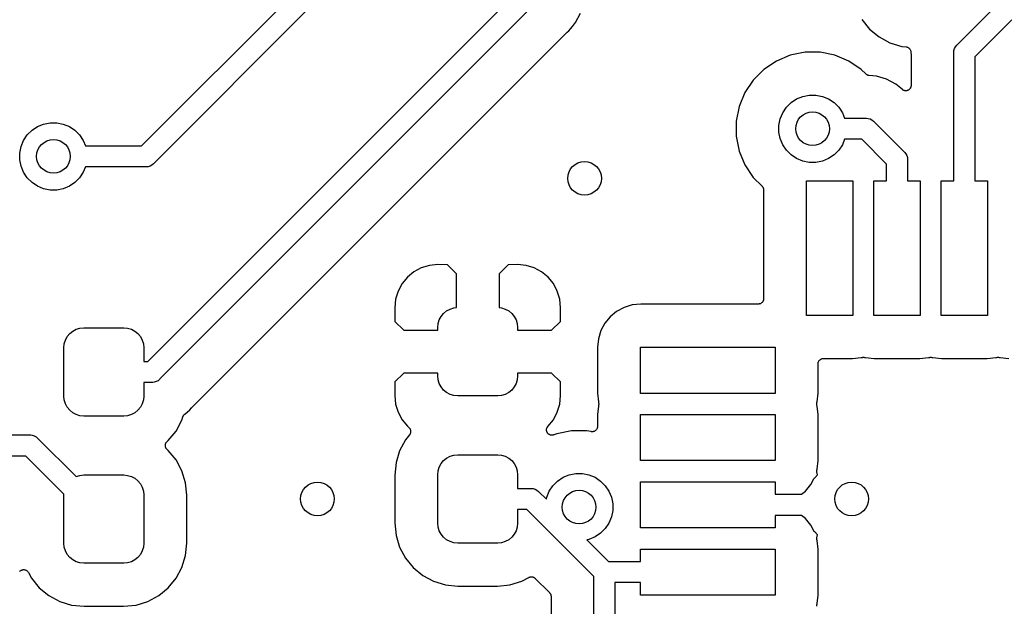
# Model space of a CAD drawing. Extents: x 1 to 139, y -76 to -1.
# Tile 25 of 51: x 38 to 50, y -67 to -60. Entities that reach past the tile are written whole.
import ezdxf

# ---------------------------------------------------------------- set-up
doc = ezdxf.new("R2010")
doc.units = 0
doc.header["$MEASUREMENT"] = 0
doc.layers.add('BLACK', color=7, linetype='CONTINUOUS')

msp = doc.modelspace()

# ---------------------------------------------------------------- linework, layer by layer
at = {"layer": 'BLACK', "linetype": 'CONTINUOUS'}
for p, q in [((39.8198, -61.8434), (41.6437, -60.0195)), ((39.8932, -64.405), (44.325, -59.9732)), ((44.5341, -60.1177), (40.0377, -64.614)), ((41.8527, -60.164), (39.9643, -62.0524)), ((44.9789, -60.3784), (45.0376, -60.2684)), ((49.516, -60.6423), (49.9574, -60.2008)), ((44.9416, -60.4237), (44.9789, -60.3784)), ((48.3806, -60.343), (48.4736, -60.4564)), ((50.1665, -60.3453), (49.725, -60.7868)), ((41.6501, -63.7201), (44.8734, -60.4968)), ((44.8734, -60.4968), (44.874, -60.4962)), ((44.874, -60.4962), (44.8761, -60.4945)), ((44.8761, -60.4945), (44.878, -60.4926)), ((44.878, -60.4926), (44.8998, -60.4748)), ((44.8998, -60.4748), (44.9176, -60.453)), ((44.9176, -60.453), (44.9416, -60.4237)), ((44.9176, -60.453), (44.9176, -60.453)), ((48.4736, -60.4564), (48.587, -60.5494)), ((48.587, -60.5494), (48.7163, -60.6185)), ((48.7163, -60.6185), (48.8566, -60.6611)), ((47.7063, -60.732), (47.5308, -60.7669)), ((47.8851, -60.732), (47.7063, -60.732)), ((48.0606, -60.7669), (47.8851, -60.732)), ((48.8566, -60.6611), (48.9069, -60.666)), ((48.9069, -60.666), (48.9073, -60.6661)), ((48.9073, -60.6661), (48.9074, -60.6661)), ((48.9074, -60.6661), (48.9074, -60.6661)), ((48.9074, -60.6661), (48.9078, -60.6661)), ((48.9078, -60.6661), (48.9136, -60.6674)), ((48.9136, -60.6674), (48.9195, -60.6686)), ((48.9195, -60.6686), (48.9197, -60.6687)), ((48.9197, -60.6687), (48.9199, -60.6687)), ((48.9199, -60.6687), (48.9254, -60.6711)), ((48.9254, -60.6711), (48.9309, -60.6734)), ((48.9309, -60.6734), (48.9311, -60.6735)), ((48.9311, -60.6735), (48.9313, -60.6736)), ((48.9313, -60.6736), (48.9362, -60.677)), ((48.9362, -60.677), (48.9412, -60.6803)), ((48.9412, -60.6803), (48.9414, -60.6805)), ((48.9414, -60.6805), (48.9415, -60.6806)), ((48.9415, -60.6806), (48.9457, -60.6849)), ((48.9457, -60.6849), (48.9499, -60.6891)), ((48.9499, -60.6891), (48.95, -60.6893)), ((48.95, -60.6893), (48.9502, -60.6895)), ((48.9502, -60.6895), (48.9535, -60.6945)), ((48.9535, -60.6945), (48.9568, -60.6994)), ((48.9568, -60.6994), (48.9569, -60.6997)), ((48.9569, -60.6997), (48.957, -60.6998)), ((48.957, -60.6998), (48.9592, -60.7053)), ((48.9592, -60.7053), (48.9615, -60.7109)), ((48.9615, -60.7109), (48.9615, -60.7111)), ((48.9615, -60.7111), (48.9616, -60.7113)), ((48.9616, -60.7113), (48.9627, -60.7171)), ((48.9627, -60.7171), (48.9639, -60.7231)), ((48.9639, -60.7231), (48.9639, -60.7233)), ((48.9639, -60.7233), (48.9639, -60.7235)), ((48.9639, -60.7235), (48.9639, -60.7294)), ((48.9639, -60.7294), (48.9639, -60.7345)), ((48.9639, -60.7345), (48.9667, -60.763)), ((49.4744, -60.735), (49.475, -60.7289)), ((49.475, -60.7411), (49.4744, -60.735)), ((49.475, -60.7289), (49.4768, -60.7105)), ((49.475, -60.7289), (49.475, -60.7289)), ((49.475, -62.26), (49.475, -60.7411)), ((49.4768, -60.7105), (49.484, -60.6869)), ((49.484, -60.6869), (49.4956, -60.6652)), ((49.4956, -60.6652), (49.5112, -60.6462)), ((49.5112, -60.6462), (49.516, -60.6423)), ((47.3656, -60.8353), (47.2169, -60.9347)), ((47.5308, -60.7669), (47.3656, -60.8353)), ((48.2258, -60.8353), (48.0606, -60.7669)), ((48.3745, -60.9347), (48.2258, -60.8353)), ((48.9667, -60.763), (48.9668, -60.7639)), ((48.9668, -60.7639), (48.9667, -60.7665)), ((48.9667, -60.7665), (48.967, -60.7692)), ((48.967, -60.7692), (48.967, -61.1257)), ((49.725, -60.7868), (49.725, -62.26)), ((47.2169, -60.9347), (47.0904, -61.0612)), ((48.4289, -60.9891), (48.3745, -60.9347)), ((47.0904, -61.0612), (46.991, -61.2099)), ((48.4311, -60.9909), (48.4289, -60.9891)), ((48.433, -60.9928), (48.4311, -60.9909)), ((48.4358, -60.9948), (48.433, -60.9928)), ((48.4385, -60.997), (48.4358, -60.9948)), ((48.4409, -60.9983), (48.4385, -60.997)), ((48.4432, -60.9999), (48.4409, -60.9983)), ((48.4464, -61.0012), (48.4432, -60.9999)), ((48.4494, -61.0028), (48.4464, -61.0012)), ((48.4521, -61.0037), (48.4494, -61.0028)), ((48.4546, -61.0047), (48.4521, -61.0037)), ((48.458, -61.0055), (48.4546, -61.0047)), ((48.4613, -61.0065), (48.458, -61.0055)), ((48.464, -61.0067), (48.4613, -61.0065)), ((48.4667, -61.0073), (48.464, -61.0067)), ((48.4676, -61.0074), (48.4667, -61.0073)), ((48.5564, -61.0162), (48.4676, -61.0074)), ((48.6757, -61.0524), (48.5564, -61.0162)), ((48.7857, -61.1111), (48.6757, -61.0524)), ((46.991, -61.2099), (46.9226, -61.3751)), ((48.8632, -61.1748), (48.7857, -61.1111)), ((48.8657, -61.1764), (48.8632, -61.1748)), ((48.868, -61.1783), (48.8657, -61.1764)), ((48.8708, -61.1799), (48.868, -61.1783)), ((48.8735, -61.1817), (48.8708, -61.1799)), ((48.8763, -61.1828), (48.8735, -61.1817)), ((48.8789, -61.1842), (48.8763, -61.1828)), ((48.882, -61.1852), (48.8789, -61.1842)), ((48.885, -61.1864), (48.882, -61.1852)), ((48.8879, -61.187), (48.885, -61.1864)), ((48.8907, -61.1879), (48.8879, -61.187)), ((48.8939, -61.1882), (48.8907, -61.1879)), ((48.8971, -61.1889), (48.8939, -61.1882)), ((48.9001, -61.1889), (48.8971, -61.1889)), ((48.9031, -61.1892), (48.9001, -61.1889)), ((48.9063, -61.1889), (48.9031, -61.1892)), ((48.9095, -61.1889), (48.9063, -61.1889)), ((48.9124, -61.1883), (48.9095, -61.1889)), ((48.9154, -61.1881), (48.9124, -61.1883)), ((48.9185, -61.1871), (48.9154, -61.1881)), ((48.9217, -61.1865), (48.9185, -61.1871)), ((48.9244, -61.1854), (48.9217, -61.1865)), ((48.9273, -61.1846), (48.9244, -61.1854)), ((48.9302, -61.1831), (48.9273, -61.1846)), ((48.9331, -61.1818), (48.9302, -61.1831)), ((48.9356, -61.1802), (48.9331, -61.1818)), ((48.9383, -61.1788), (48.9356, -61.1802)), ((48.9408, -61.1768), (48.9383, -61.1788)), ((48.9435, -61.175), (48.9408, -61.1768)), ((48.9456, -61.1729), (48.9435, -61.175)), ((48.9479, -61.171), (48.9456, -61.1729)), ((48.95, -61.1686), (48.9479, -61.171)), ((48.9523, -61.1663), (48.95, -61.1686)), ((48.954, -61.1638), (48.9523, -61.1663)), ((48.9559, -61.1616), (48.954, -61.1638)), ((48.9575, -61.1587), (48.9559, -61.1616)), ((48.9593, -61.1561), (48.9575, -61.1587)), ((48.9604, -61.1533), (48.9593, -61.1561)), ((48.9619, -61.1507), (48.9604, -61.1533)), ((48.9628, -61.1476), (48.9619, -61.1507)), ((48.9641, -61.1446), (48.9628, -61.1476)), ((48.9647, -61.1417), (48.9641, -61.1446)), ((48.9656, -61.1389), (48.9647, -61.1417)), ((48.966, -61.1357), (48.9656, -61.1389)), ((48.9666, -61.1325), (48.966, -61.1357)), ((48.9667, -61.1295), (48.9666, -61.1325)), ((48.967, -61.1266), (48.9667, -61.1295)), ((48.967, -61.1257), (48.967, -61.1266)), ((47.485, -61.385), (47.5407, -61.3293)), ((47.5407, -61.3293), (47.6062, -61.2855)), ((47.6062, -61.2855), (47.679, -61.2554)), ((47.679, -61.2554), (47.7563, -61.24)), ((47.7563, -61.24), (47.8351, -61.24)), ((47.8351, -61.24), (47.9124, -61.2554)), ((47.9124, -61.2554), (47.9852, -61.2855)), ((47.9852, -61.2855), (48.0507, -61.3293)), ((48.0507, -61.3293), (48.1064, -61.385)), ((46.9226, -61.3751), (46.8877, -61.5506)), ((47.4111, -61.5233), (47.4412, -61.4505)), ((47.4412, -61.4505), (47.485, -61.385)), ((48.1064, -61.385), (48.1502, -61.4505)), ((48.1502, -61.4505), (48.1769, -61.515)), ((46.8877, -61.5506), (46.8877, -61.7294)), ((47.3957, -61.6006), (47.4111, -61.5233)), ((48.1769, -61.515), (48.4262, -61.515)), ((48.4262, -61.515), (48.4323, -61.5144)), ((48.4323, -61.5144), (48.4384, -61.515)), ((48.4384, -61.515), (48.4384, -61.515)), ((48.4384, -61.515), (48.4568, -61.5168)), ((48.4568, -61.5168), (48.4804, -61.524)), ((48.4804, -61.524), (48.5021, -61.5356)), ((48.5021, -61.5356), (48.5211, -61.5512)), ((48.5211, -61.5512), (48.525, -61.556)), ((48.525, -61.556), (48.8841, -61.915)), ((38.4609, -61.7134), (38.5166, -61.6577)), ((38.5166, -61.6577), (38.5821, -61.6139)), ((38.5821, -61.6139), (38.6549, -61.5838)), ((38.6549, -61.5838), (38.7322, -61.5684)), ((38.7322, -61.5684), (38.811, -61.5684)), ((38.811, -61.5684), (38.8883, -61.5838)), ((38.8883, -61.5838), (38.9611, -61.6139)), ((38.9611, -61.6139), (39.0266, -61.6577)), ((39.0266, -61.6577), (39.0823, -61.7134)), ((47.3957, -61.6794), (47.3957, -61.6006)), ((47.4111, -61.7567), (47.3957, -61.6794)), ((38.387, -61.8517), (38.4171, -61.7789)), ((38.4171, -61.7789), (38.4609, -61.7134)), ((39.0823, -61.7134), (39.1261, -61.7789)), ((39.1261, -61.7789), (39.1528, -61.8434)), ((46.8877, -61.7294), (46.9226, -61.9049)), ((47.4412, -61.8295), (47.4111, -61.7567)), ((48.1769, -61.765), (48.1502, -61.8295)), ((48.3805, -61.765), (48.1769, -61.765)), ((48.675, -62.0595), (48.3805, -61.765)), ((38.3716, -61.929), (38.387, -61.8517)), ((39.1528, -61.8434), (39.8198, -61.8434)), ((46.9226, -61.9049), (46.991, -62.0701)), ((47.485, -61.895), (47.4412, -61.8295)), ((47.5407, -61.9507), (47.485, -61.895)), ((48.1064, -61.895), (48.0507, -61.9507)), ((48.1502, -61.8295), (48.1064, -61.895)), ((48.8841, -61.915), (48.8888, -61.9189)), ((48.8888, -61.9189), (48.8927, -61.9236)), ((38.3716, -62.0078), (38.3716, -61.929)), ((38.387, -62.0851), (38.3716, -62.0078)), ((47.6062, -61.9945), (47.5407, -61.9507)), ((47.679, -62.0246), (47.6062, -61.9945)), ((47.7563, -62.04), (47.679, -62.0246)), ((47.9124, -62.0246), (47.8351, -62.04)), ((47.9852, -61.9945), (47.9124, -62.0246)), ((48.0507, -61.9507), (47.9852, -61.9945)), ((48.8927, -61.9236), (48.8927, -61.9236)), ((48.8927, -61.9236), (48.9011, -61.9338)), ((48.9011, -61.9338), (48.9044, -61.9379)), ((48.9044, -61.9379), (48.916, -61.9596)), ((48.916, -61.9596), (48.9232, -61.9832)), ((48.9232, -61.9832), (48.925, -62.0016)), ((48.925, -62.0016), (48.925, -62.0016)), ((48.925, -62.0016), (48.9256, -62.0077)), ((48.9256, -62.0077), (48.925, -62.0138)), ((48.925, -62.0138), (48.925, -62.26)), ((38.4171, -62.1579), (38.387, -62.0851)), ((39.1528, -62.0934), (39.1261, -62.1579)), ((39.8655, -62.0934), (39.1528, -62.0934)), ((39.8716, -62.094), (39.8655, -62.0934)), ((39.8777, -62.0934), (39.8716, -62.094)), ((39.8961, -62.0916), (39.8777, -62.0934)), ((39.8777, -62.0934), (39.8777, -62.0934)), ((39.9197, -62.0844), (39.8961, -62.0916)), ((39.9414, -62.0728), (39.9197, -62.0844)), ((39.9604, -62.0572), (39.9414, -62.0728)), ((39.9643, -62.0524), (39.9604, -62.0572)), ((46.991, -62.0701), (47.0904, -62.2188)), ((47.8351, -62.04), (47.7563, -62.04)), ((48.675, -62.26), (48.675, -62.0595)), ((38.4609, -62.2234), (38.4171, -62.1579)), ((38.5166, -62.2791), (38.4609, -62.2234)), ((39.0823, -62.2234), (39.0266, -62.2791)), ((39.1261, -62.1579), (39.0823, -62.2234)), ((47.0904, -62.2188), (47.1956, -62.324)), ((47.725, -63.86), (47.725, -62.26)), ((47.725, -62.26), (48.275, -62.26)), ((48.275, -62.26), (48.275, -63.86)), ((48.525, -63.86), (48.525, -62.26)), ((48.525, -62.26), (48.675, -62.26)), ((48.925, -62.26), (49.075, -62.26)), ((49.075, -62.26), (49.075, -63.86)), ((49.325, -63.86), (49.325, -62.26)), ((49.325, -62.26), (49.475, -62.26)), ((49.725, -62.26), (49.875, -62.26)), ((49.875, -62.26), (49.875, -63.86)), ((38.5821, -62.3229), (38.5166, -62.2791)), ((38.6549, -62.353), (38.5821, -62.3229)), ((38.7322, -62.3684), (38.6549, -62.353)), ((38.811, -62.3684), (38.7322, -62.3684)), ((38.8883, -62.353), (38.811, -62.3684)), ((38.9611, -62.3229), (38.8883, -62.353)), ((39.0266, -62.2791), (38.9611, -62.3229)), ((47.1956, -62.324), (47.1958, -62.3242)), ((47.1958, -62.3242), (47.1958, -62.3242)), ((47.1958, -62.3242), (47.1958, -62.3242)), ((47.1958, -62.3242), (47.1963, -62.3247)), ((47.1963, -62.3247), (47.1999, -62.3293)), ((47.1999, -62.3293), (47.2036, -62.3338)), ((47.2036, -62.3338), (47.2038, -62.3341)), ((47.2038, -62.3341), (47.204, -62.3344)), ((47.204, -62.3344), (47.2067, -62.3395)), ((47.2067, -62.3395), (47.2094, -62.3447)), ((47.2094, -62.3447), (47.2095, -62.3451)), ((47.2095, -62.3451), (47.2097, -62.3454)), ((47.2097, -62.3454), (47.2113, -62.3509)), ((47.2113, -62.3509), (47.213, -62.3566)), ((47.213, -62.3566), (47.2131, -62.3569)), ((47.2131, -62.3569), (47.2132, -62.3573)), ((47.2132, -62.3573), (47.2137, -62.3631)), ((47.2137, -62.3631), (47.2142, -62.3689)), ((47.2142, -62.3689), (47.2142, -63.6607)), ((43.1447, -63.2934), (43.0564, -63.3406)), ((43.2404, -63.2644), (43.1447, -63.2934)), ((43.3425, -63.2543), (43.2404, -63.2644)), ((43.4548, -63.2565), (43.3425, -63.2543)), ((43.561, -63.3627), (43.4548, -63.2565)), ((44.1752, -63.2565), (44.069, -63.3627)), ((44.2875, -63.2543), (44.1752, -63.2565)), ((44.3896, -63.2644), (44.2875, -63.2543)), ((44.4853, -63.2934), (44.3896, -63.2644)), ((44.5736, -63.3406), (44.4853, -63.2934)), ((42.9791, -63.4041), (42.9156, -63.4814)), ((43.0564, -63.3406), (42.9791, -63.4041)), ((43.561, -63.7666), (43.561, -63.3627)), ((44.069, -63.3627), (44.069, -63.7666)), ((44.6509, -63.4041), (44.5736, -63.3406)), ((44.7144, -63.4814), (44.6509, -63.4041)), ((42.9156, -63.4814), (42.8684, -63.5697)), ((44.7616, -63.5697), (44.7144, -63.4814)), ((42.8393, -63.6654), (42.8293, -63.7677)), ((42.8684, -63.5697), (42.8393, -63.6654)), ((44.7906, -63.6654), (44.7616, -63.5697)), ((44.8007, -63.7677), (44.7906, -63.6654)), ((47.2128, -63.6739), (47.211, -63.6796)), ((47.2129, -63.6737), (47.2128, -63.6739)), ((47.2136, -63.6676), (47.2129, -63.6735)), ((47.2129, -63.6735), (47.2129, -63.6737)), ((47.2142, -63.6616), (47.2136, -63.6676)), ((47.2142, -63.6607), (47.2142, -63.6612)), ((47.2142, -63.6612), (47.2142, -63.6612)), ((47.2142, -63.6612), (47.2142, -63.6612)), ((47.2142, -63.6612), (47.2142, -63.6616)), ((40.4168, -64.9534), (41.6501, -63.7201)), ((42.8293, -63.7677), (42.8316, -63.9299)), ((43.4456, -63.805), (43.4866, -63.7831)), ((43.4866, -63.7831), (43.5312, -63.7696)), ((43.5312, -63.7696), (43.561, -63.7666)), ((44.069, -63.7666), (44.0988, -63.7696)), ((44.0988, -63.7696), (44.1434, -63.7831)), ((44.1434, -63.7831), (44.1844, -63.805)), ((44.7984, -63.9299), (44.8007, -63.7677)), ((45.5547, -63.7634), (45.4664, -63.8106)), ((45.6504, -63.7343), (45.5547, -63.7634)), ((45.7531, -63.7242), (45.6504, -63.7343)), ((47.1507, -63.7242), (45.7531, -63.7242)), ((47.1568, -63.7236), (47.1507, -63.7242)), ((47.1626, -63.7231), (47.1568, -63.7236)), ((47.1628, -63.723), (47.1626, -63.7231)), ((47.1631, -63.723), (47.1628, -63.723)), ((47.1688, -63.7213), (47.1631, -63.723)), ((47.1745, -63.7196), (47.1688, -63.7213)), ((47.1747, -63.7195), (47.1745, -63.7196)), ((47.1749, -63.7194), (47.1747, -63.7195)), ((47.1802, -63.7166), (47.1749, -63.7194)), ((47.1855, -63.7139), (47.1802, -63.7166)), ((47.1857, -63.7137), (47.1855, -63.7139)), ((47.1859, -63.7136), (47.1857, -63.7137)), ((47.1904, -63.7099), (47.1859, -63.7136)), ((47.1952, -63.7061), (47.1904, -63.7099)), ((47.1953, -63.7059), (47.1952, -63.7061)), ((47.1955, -63.7058), (47.1953, -63.7059)), ((47.1993, -63.7012), (47.1955, -63.7058)), ((47.2031, -63.6966), (47.1993, -63.7012)), ((47.2032, -63.6964), (47.2031, -63.6966)), ((47.2034, -63.6962), (47.2032, -63.6964)), ((47.2063, -63.6909), (47.2034, -63.6962)), ((47.2091, -63.6857), (47.2063, -63.6909)), ((47.2092, -63.6855), (47.2091, -63.6857)), ((47.2093, -63.6853), (47.2092, -63.6855)), ((47.211, -63.6796), (47.2093, -63.6853)), ((43.3581, -63.9116), (43.38, -63.8706)), ((43.38, -63.8706), (43.4096, -63.8346)), ((43.4096, -63.8346), (43.4456, -63.805)), ((44.1844, -63.805), (44.2204, -63.8346)), ((44.2204, -63.8346), (44.25, -63.8706)), ((44.25, -63.8706), (44.2719, -63.9116)), ((45.3891, -63.8741), (45.3256, -63.9514)), ((45.4664, -63.8106), (45.3891, -63.8741)), ((48.275, -63.86), (47.725, -63.86)), ((49.075, -63.86), (48.525, -63.86)), ((49.875, -63.86), (49.325, -63.86)), ((39.0006, -64.045), (39.0416, -64.0231)), ((39.0416, -64.0231), (39.0862, -64.0096)), ((39.0862, -64.0096), (39.1325, -64.005)), ((39.1325, -64.005), (39.6075, -64.005)), ((39.6075, -64.005), (39.6538, -64.0096)), ((39.6538, -64.0096), (39.6984, -64.0231)), ((39.6984, -64.0231), (39.7394, -64.045)), ((42.8316, -63.9299), (42.9377, -64.036)), ((43.34, -64.0025), (43.3446, -63.9562)), ((43.34, -64.036), (43.34, -64.0025)), ((43.3446, -63.9562), (43.3581, -63.9116)), ((44.2719, -63.9116), (44.2854, -63.9562)), ((44.2854, -63.9562), (44.29, -64.0025)), ((44.29, -64.0025), (44.29, -64.036)), ((44.6923, -64.036), (44.7984, -63.9299)), ((45.3256, -63.9514), (45.2784, -64.0397)), ((38.9131, -64.1516), (38.935, -64.1106)), ((38.935, -64.1106), (38.9646, -64.0746)), ((38.9646, -64.0746), (39.0006, -64.045)), ((39.7394, -64.045), (39.7754, -64.0746)), ((39.7754, -64.0746), (39.805, -64.1106)), ((39.805, -64.1106), (39.8269, -64.1516)), ((42.9377, -64.036), (43.34, -64.036)), ((44.29, -64.036), (44.6923, -64.036)), ((45.2493, -64.1354), (45.2392, -64.2381)), ((45.2784, -64.0397), (45.2493, -64.1354)), ((38.895, -64.2425), (38.8996, -64.1962)), ((38.895, -64.8175), (38.895, -64.2425)), ((38.8996, -64.1962), (38.9131, -64.1516)), ((39.8269, -64.1516), (39.8404, -64.1962)), ((39.8404, -64.1962), (39.845, -64.2425)), ((39.845, -64.2425), (39.845, -64.405)), ((45.2392, -64.2381), (45.2392, -64.7819)), ((45.75, -64.785), (45.75, -64.235)), ((45.75, -64.235), (47.35, -64.235)), ((47.35, -64.235), (47.35, -64.785)), ((47.8948, -64.3783), (47.9001, -64.3756)), ((47.9001, -64.3756), (47.9003, -64.3755)), ((47.9003, -64.3755), (47.9005, -64.3754)), ((47.9005, -64.3754), (47.9062, -64.3737)), ((47.9062, -64.3737), (47.9119, -64.372)), ((47.9119, -64.372), (47.9122, -64.372)), ((47.9122, -64.372), (47.9124, -64.3719)), ((47.9124, -64.3719), (47.9182, -64.3714)), ((47.9182, -64.3714), (47.9243, -64.3708)), ((47.9243, -64.3708), (48.2719, -64.3708)), ((48.2719, -64.3708), (48.3746, -64.3606)), ((48.3746, -64.3606), (48.3816, -64.3585)), ((48.3816, -64.3585), (48.3817, -64.3585)), ((48.3817, -64.3585), (48.3824, -64.3583)), ((48.3817, -64.3585), (48.3817, -64.3585)), ((48.3817, -64.3585), (48.3817, -64.3585)), ((48.3824, -64.3583), (48.3882, -64.3572)), ((48.3882, -64.3572), (48.3939, -64.3561)), ((48.3939, -64.3561), (48.3942, -64.3561)), ((48.3942, -64.3561), (48.3946, -64.356)), ((48.3946, -64.356), (48.4004, -64.3561)), ((48.4004, -64.3561), (48.4063, -64.3561)), ((48.4063, -64.3561), (48.4066, -64.3562)), ((48.4066, -64.3562), (48.407, -64.3562)), ((48.407, -64.3562), (48.4127, -64.3574)), ((48.4127, -64.3574), (48.4184, -64.3585)), ((48.4184, -64.3585), (48.4254, -64.3606)), ((48.4254, -64.3606), (48.5281, -64.3708)), ((48.5281, -64.3708), (49.0719, -64.3708)), ((49.0719, -64.3708), (49.1746, -64.3606)), ((49.1746, -64.3606), (49.1816, -64.3585)), ((49.1816, -64.3585), (49.1817, -64.3585)), ((49.1817, -64.3585), (49.1824, -64.3583)), ((49.1817, -64.3585), (49.1817, -64.3585)), ((49.1817, -64.3585), (49.1817, -64.3585)), ((49.1824, -64.3583), (49.1882, -64.3572)), ((49.1882, -64.3572), (49.1939, -64.3561)), ((49.1939, -64.3561), (49.1942, -64.3561)), ((49.1942, -64.3561), (49.1946, -64.356)), ((49.1946, -64.356), (49.2004, -64.3561)), ((49.2004, -64.3561), (49.2063, -64.3561)), ((49.2063, -64.3561), (49.2066, -64.3562)), ((49.2066, -64.3562), (49.207, -64.3562)), ((49.207, -64.3562), (49.2127, -64.3574)), ((49.2127, -64.3574), (49.2184, -64.3585)), ((49.2184, -64.3585), (49.2254, -64.3606)), ((49.2254, -64.3606), (49.3281, -64.3708)), ((49.3281, -64.3708), (49.8719, -64.3708)), ((49.8719, -64.3708), (49.9746, -64.3606)), ((49.9746, -64.3606), (49.9816, -64.3585)), ((49.9816, -64.3585), (49.9817, -64.3585)), ((49.9817, -64.3585), (49.9824, -64.3583)), ((49.9817, -64.3585), (49.9817, -64.3585)), ((49.9817, -64.3585), (49.9817, -64.3585)), ((49.9824, -64.3583), (49.9882, -64.3572)), ((49.9882, -64.3572), (49.9939, -64.3561)), ((49.9939, -64.3561), (49.9943, -64.3561)), ((49.9943, -64.3561), (49.9946, -64.356)), ((49.9946, -64.356), (50.0004, -64.3561)), ((50.0004, -64.3561), (50.0063, -64.3561)), ((50.0063, -64.3561), (50.0066, -64.3562)), ((50.0066, -64.3562), (50.007, -64.3562)), ((50.007, -64.3562), (50.0127, -64.3574)), ((50.0127, -64.3574), (50.0184, -64.3585)), ((50.0184, -64.3585), (50.0254, -64.3606)), ((50.0254, -64.3606), (50.1281, -64.3708)), ((39.845, -64.405), (39.8932, -64.405)), ((47.8608, -64.4334), (47.8614, -64.4274)), ((47.8608, -64.4338), (47.8608, -64.4334)), ((47.8608, -64.4343), (47.8608, -64.4338)), ((47.8608, -64.4338), (47.8608, -64.4338)), ((47.8608, -64.4338), (47.8608, -64.4338)), ((47.8608, -64.7819), (47.8608, -64.4343)), ((47.8614, -64.4274), (47.8621, -64.4215)), ((47.8621, -64.4213), (47.8622, -64.4211)), ((47.8621, -64.4215), (47.8621, -64.4213)), ((47.8622, -64.4211), (47.864, -64.4154)), ((47.864, -64.4154), (47.8657, -64.4097)), ((47.8657, -64.4097), (47.8658, -64.4095)), ((47.8658, -64.4095), (47.8659, -64.4093)), ((47.8659, -64.4093), (47.8688, -64.404)), ((47.8688, -64.404), (47.8716, -64.3988)), ((47.8716, -64.3988), (47.8718, -64.3986)), ((47.8718, -64.3986), (47.8719, -64.3984)), ((47.8719, -64.3984), (47.8757, -64.3938)), ((47.8757, -64.3938), (47.8795, -64.3892)), ((47.8795, -64.3892), (47.8797, -64.3891)), ((47.8797, -64.3891), (47.8798, -64.3889)), ((47.8798, -64.3889), (47.8846, -64.3851)), ((47.8846, -64.3851), (47.8891, -64.3814)), ((47.8891, -64.3814), (47.8893, -64.3813)), ((47.8893, -64.3813), (47.8895, -64.3811)), ((47.8895, -64.3811), (47.8948, -64.3783)), ((42.9377, -64.544), (42.8316, -64.6501)), ((43.34, -64.544), (42.9377, -64.544)), ((43.34, -64.5775), (43.34, -64.544)), ((43.3446, -64.6238), (43.34, -64.5775)), ((44.29, -64.5775), (44.2854, -64.6238)), ((44.6923, -64.544), (44.29, -64.544)), ((44.29, -64.544), (44.29, -64.5775)), ((44.7984, -64.6501), (44.6923, -64.544)), ((39.9389, -64.655), (39.845, -64.655)), ((39.845, -64.655), (39.845, -64.8175)), ((39.945, -64.6556), (39.9389, -64.655)), ((39.9511, -64.655), (39.945, -64.6556)), ((39.9695, -64.6532), (39.9511, -64.655)), ((39.9511, -64.655), (39.9511, -64.655)), ((39.9931, -64.646), (39.9695, -64.6532)), ((40.0148, -64.6344), (39.9931, -64.646)), ((40.0338, -64.6188), (40.0148, -64.6344)), ((40.0377, -64.614), (40.0338, -64.6188)), ((42.8316, -64.6501), (42.8293, -64.8123)), ((43.3581, -64.6684), (43.3446, -64.6238)), ((43.38, -64.7094), (43.3581, -64.6684)), ((43.4096, -64.7454), (43.38, -64.7094)), ((44.25, -64.7094), (44.2204, -64.7454)), ((44.2719, -64.6684), (44.25, -64.7094)), ((44.2854, -64.6238), (44.2719, -64.6684)), ((44.8007, -64.8123), (44.7984, -64.6501)), ((38.8996, -64.8638), (38.895, -64.8175)), ((39.845, -64.8175), (39.8404, -64.8638)), ((42.8293, -64.8123), (42.8393, -64.9146)), ((43.4456, -64.775), (43.4096, -64.7454)), ((43.4866, -64.7969), (43.4456, -64.775)), ((43.5312, -64.8104), (43.4866, -64.7969)), ((43.5775, -64.815), (43.5312, -64.8104)), ((44.0525, -64.815), (43.5775, -64.815)), ((44.0988, -64.8104), (44.0525, -64.815)), ((44.1434, -64.7969), (44.0988, -64.8104)), ((44.1844, -64.775), (44.1434, -64.7969)), ((44.2204, -64.7454), (44.1844, -64.775)), ((44.7906, -64.9146), (44.8007, -64.8123)), ((45.2392, -64.7819), (45.2493, -64.8846)), ((47.35, -64.785), (45.75, -64.785)), ((47.8506, -64.8846), (47.8608, -64.7819)), ((38.9131, -64.9084), (38.8996, -64.8638)), ((38.935, -64.9494), (38.9131, -64.9084)), ((38.9646, -64.9854), (38.935, -64.9494)), ((39.805, -64.9494), (39.7754, -64.9854)), ((39.8269, -64.9084), (39.805, -64.9494)), ((39.8404, -64.8638), (39.8269, -64.9084)), ((40.3948, -64.9798), (40.4126, -64.958)), ((40.4126, -64.958), (40.4132, -64.9573)), ((40.4132, -64.9573), (40.4151, -64.9555)), ((40.4151, -64.9555), (40.4168, -64.9534)), ((42.8393, -64.9146), (42.8684, -65.0103)), ((44.7616, -65.0103), (44.7906, -64.9146)), ((45.2493, -64.9354), (45.2392, -65.0381)), ((45.2493, -64.8846), (45.2515, -64.8916)), ((45.2515, -64.9284), (45.2493, -64.9354)), ((45.2515, -64.8916), (45.2517, -64.8924)), ((45.2526, -64.9226), (45.2515, -64.9284)), ((45.2517, -64.8924), (45.2528, -64.8981)), ((45.2538, -64.917), (45.2526, -64.9226)), ((45.2528, -64.8981), (45.2539, -64.9039)), ((45.2539, -64.9163), (45.2538, -64.9166)), ((45.2538, -64.9166), (45.2538, -64.917)), ((45.2539, -64.9039), (45.2539, -64.9042)), ((45.2539, -64.9042), (45.254, -64.9046)), ((45.254, -64.9046), (45.2539, -64.9104)), ((45.2539, -64.9104), (45.2539, -64.9163)), ((47.846, -64.9154), (47.8461, -64.9096)), ((47.8461, -64.9158), (47.846, -64.9154)), ((47.8461, -64.9037), (47.8462, -64.9034)), ((47.8461, -64.9096), (47.8461, -64.9037)), ((47.8461, -64.9161), (47.8461, -64.9158)), ((47.8472, -64.9218), (47.8461, -64.9161)), ((47.8462, -64.903), (47.8474, -64.8973)), ((47.8462, -64.9034), (47.8462, -64.903)), ((47.8483, -64.9276), (47.8472, -64.9218)), ((47.8474, -64.8973), (47.8485, -64.8916)), ((47.8485, -64.9284), (47.8483, -64.9276)), ((47.8485, -64.8916), (47.8506, -64.8846)), ((47.8506, -64.9354), (47.8485, -64.9284)), ((47.8608, -65.0381), (47.8506, -64.9354)), ((39.0006, -65.015), (38.9646, -64.9854)), ((39.0416, -65.0369), (39.0006, -65.015)), ((39.0862, -65.0504), (39.0416, -65.0369)), ((39.1325, -65.055), (39.0862, -65.0504)), ((39.6075, -65.055), (39.1325, -65.055)), ((39.6538, -65.0504), (39.6075, -65.055)), ((39.6984, -65.0369), (39.6538, -65.0504)), ((39.7394, -65.015), (39.6984, -65.0369)), ((39.7754, -64.9854), (39.7394, -65.015)), ((40.2985, -65.1037), (40.3111, -65.0623)), ((40.3111, -65.0623), (40.3114, -65.0614)), ((40.3114, -65.0614), (40.3137, -65.0561)), ((40.3137, -65.0561), (40.3159, -65.0507)), ((40.3159, -65.0507), (40.3161, -65.0504)), ((40.3161, -65.0504), (40.3163, -65.05)), ((40.3163, -65.05), (40.3195, -65.0453)), ((40.3195, -65.0453), (40.3228, -65.0404)), ((40.3228, -65.0404), (40.3231, -65.0401)), ((40.3231, -65.0401), (40.3233, -65.0398)), ((40.3233, -65.0398), (40.3275, -65.0357)), ((40.3275, -65.0357), (40.3316, -65.0316)), ((40.3316, -65.0316), (40.3948, -64.9798)), ((42.8684, -65.0103), (42.9156, -65.0986)), ((44.7144, -65.0986), (44.7616, -65.0103)), ((45.2392, -65.0381), (45.2392, -65.1778)), ((45.75, -65.585), (45.75, -65.035)), ((45.75, -65.035), (47.35, -65.035)), ((47.35, -65.035), (47.35, -65.585)), ((47.8608, -65.5819), (47.8608, -65.0381)), ((40.2294, -65.233), (40.2985, -65.1037)), ((42.9156, -65.0986), (42.9791, -65.1759)), ((42.9791, -65.1759), (42.9949, -65.189)), ((42.9949, -65.189), (42.9952, -65.1892)), ((42.9952, -65.1892), (42.9952, -65.1892)), ((42.9952, -65.1892), (42.9953, -65.1893)), ((42.9953, -65.1893), (42.9956, -65.1895)), ((42.9956, -65.1895), (42.9997, -65.1938)), ((42.9997, -65.1938), (43.004, -65.1981)), ((44.6375, -65.1985), (44.6384, -65.1955)), ((44.6384, -65.1955), (44.6398, -65.1928)), ((44.6398, -65.1928), (44.641, -65.19)), ((44.641, -65.19), (44.6428, -65.1873)), ((44.6428, -65.1873), (44.6443, -65.1845)), ((44.6443, -65.1845), (44.6462, -65.1822)), ((44.6462, -65.1822), (44.6479, -65.1797)), ((44.6479, -65.1797), (44.7144, -65.0986)), ((45.2378, -65.191), (45.236, -65.1967)), ((45.2379, -65.1909), (45.2378, -65.191)), ((45.2386, -65.1847), (45.2379, -65.1907)), ((45.2379, -65.1907), (45.2379, -65.1909)), ((45.2392, -65.1787), (45.2386, -65.1847)), ((45.2392, -65.1778), (45.2392, -65.1783)), ((45.2392, -65.1783), (45.2392, -65.1783)), ((45.2392, -65.1783), (45.2392, -65.1784)), ((45.2392, -65.1784), (45.2392, -65.1787)), ((35.6118, -65.28), (38.4889, -65.28)), ((38.4889, -65.28), (38.495, -65.2794)), ((38.495, -65.2794), (38.5011, -65.28)), ((38.5011, -65.28), (38.5011, -65.28)), ((38.5011, -65.28), (38.5195, -65.2818)), ((38.5195, -65.2818), (38.5431, -65.289)), ((38.5431, -65.289), (38.5648, -65.3006)), ((38.5648, -65.3006), (38.5838, -65.3162)), ((40.1364, -65.3464), (40.2294, -65.233)), ((43.0037, -65.2783), (42.9556, -65.337)), ((43.007, -65.2734), (43.0037, -65.2783)), ((43.004, -65.1981), (43.0041, -65.1983)), ((43.0041, -65.1983), (43.0042, -65.1984)), ((43.0042, -65.1984), (43.0074, -65.2033)), ((43.0104, -65.2684), (43.007, -65.2734)), ((43.0074, -65.2033), (43.0108, -65.2084)), ((43.0105, -65.2682), (43.0104, -65.2684)), ((43.0106, -65.268), (43.0105, -65.2682)), ((43.0129, -65.2625), (43.0106, -65.268)), ((43.0108, -65.2084), (43.0109, -65.2086)), ((43.0109, -65.2086), (43.011, -65.2088)), ((43.011, -65.2088), (43.0132, -65.2143)), ((43.0152, -65.257), (43.0129, -65.2625)), ((43.0132, -65.2143), (43.0155, -65.2199)), ((43.0153, -65.2568), (43.0152, -65.257)), ((43.0154, -65.2566), (43.0153, -65.2568)), ((43.0165, -65.2508), (43.0154, -65.2566)), ((43.0155, -65.2199), (43.0155, -65.2201)), ((43.0155, -65.2201), (43.0156, -65.2203)), ((43.0156, -65.2203), (43.0167, -65.2262)), ((43.0178, -65.2449), (43.0165, -65.2508)), ((43.0167, -65.2262), (43.0178, -65.232)), ((43.0178, -65.232), (43.0178, -65.2323)), ((43.0178, -65.2323), (43.0179, -65.2325)), ((43.0179, -65.2325), (43.0178, -65.2386)), ((43.0178, -65.2386), (43.0178, -65.2444)), ((43.0178, -65.2444), (43.0178, -65.2446)), ((43.0178, -65.2446), (43.0178, -65.2449)), ((44.6335, -65.2196), (44.6338, -65.2166)), ((44.6338, -65.2228), (44.6335, -65.2196)), ((44.6338, -65.2136), (44.6344, -65.2105)), ((44.6338, -65.2166), (44.6338, -65.2136)), ((44.6338, -65.226), (44.6338, -65.2228)), ((44.6343, -65.229), (44.6338, -65.226)), ((44.6346, -65.232), (44.6343, -65.229)), ((44.6344, -65.2105), (44.6347, -65.2073)), ((44.6355, -65.235), (44.6346, -65.232)), ((44.6347, -65.2073), (44.6356, -65.2044)), ((44.6361, -65.2381), (44.6355, -65.235)), ((44.6356, -65.2044), (44.6362, -65.2014)), ((44.6373, -65.2409), (44.6361, -65.2381)), ((44.6362, -65.2014), (44.6375, -65.1985)), ((44.6381, -65.2439), (44.6373, -65.2409)), ((44.6396, -65.2467), (44.6381, -65.2439)), ((44.6408, -65.2496), (44.6396, -65.2467)), ((44.6425, -65.2521), (44.6408, -65.2496)), ((44.6439, -65.2548), (44.6425, -65.2521)), ((44.6459, -65.2573), (44.6439, -65.2548)), ((44.6476, -65.2599), (44.6459, -65.2573)), ((44.6498, -65.2621), (44.6476, -65.2599)), ((44.6517, -65.2645), (44.6498, -65.2621)), ((44.6541, -65.2665), (44.6517, -65.2645)), ((44.6563, -65.2688), (44.6541, -65.2665)), ((44.6588, -65.2705), (44.6563, -65.2688)), ((44.6612, -65.2724), (44.6588, -65.2705)), ((44.664, -65.274), (44.6612, -65.2724)), ((44.6666, -65.2757), (44.664, -65.274)), ((44.6694, -65.2769), (44.6666, -65.2757)), ((44.6721, -65.2784), (44.6694, -65.2769)), ((44.6751, -65.2793), (44.6721, -65.2784)), ((44.678, -65.2806), (44.6751, -65.2793)), ((44.681, -65.2812), (44.678, -65.2806)), ((44.6839, -65.2821), (44.681, -65.2812)), ((44.687, -65.2824), (44.6839, -65.2821)), ((44.6901, -65.2831), (44.687, -65.2824)), ((44.6932, -65.2831), (44.6901, -65.2831)), ((44.6962, -65.2835), (44.6932, -65.2831)), ((44.6994, -65.2832), (44.6962, -65.2835)), ((44.7025, -65.2832), (44.6994, -65.2832)), ((44.7055, -65.2827), (44.7025, -65.2832)), ((44.7085, -65.2824), (44.7055, -65.2827)), ((44.7116, -65.2815), (44.7085, -65.2824)), ((44.7147, -65.2809), (44.7116, -65.2815)), ((44.7175, -65.2798), (44.7147, -65.2809)), ((44.7204, -65.279), (44.7175, -65.2798)), ((44.7213, -65.2786), (44.7204, -65.279)), ((44.7556, -65.2644), (44.7213, -65.2786)), ((44.9311, -65.2295), (44.7556, -65.2644)), ((45.1099, -65.2295), (44.9311, -65.2295)), ((45.1633, -65.2401), (45.1099, -65.2295)), ((45.1694, -65.2407), (45.1633, -65.2401)), ((45.1753, -65.2413), (45.1694, -65.2407)), ((45.1755, -65.2413), (45.1753, -65.2413)), ((45.1757, -65.2413), (45.1755, -65.2413)), ((45.1818, -65.2408), (45.1757, -65.2413)), ((45.1876, -65.2402), (45.1818, -65.2408)), ((45.1878, -65.2402), (45.1876, -65.2402)), ((45.188, -65.2401), (45.1878, -65.2402)), ((45.1938, -65.2384), (45.188, -65.2401)), ((45.1995, -65.2367), (45.1938, -65.2384)), ((45.1997, -65.2366), (45.1995, -65.2367)), ((45.1999, -65.2366), (45.1997, -65.2366)), ((45.2051, -65.2338), (45.1999, -65.2366)), ((45.2105, -65.231), (45.2051, -65.2338)), ((45.2107, -65.2309), (45.2105, -65.231)), ((45.2108, -65.2308), (45.2107, -65.2309)), ((45.2156, -65.2269), (45.2108, -65.2308)), ((45.2202, -65.2232), (45.2156, -65.2269)), ((45.2203, -65.2231), (45.2202, -65.2232)), ((45.2204, -65.2229), (45.2203, -65.2231)), ((45.2243, -65.2183), (45.2204, -65.2229)), ((45.2281, -65.2137), (45.2243, -65.2183)), ((45.2282, -65.2135), (45.2281, -65.2137)), ((45.2283, -65.2134), (45.2282, -65.2135)), ((45.2312, -65.2081), (45.2283, -65.2134)), ((45.2341, -65.2029), (45.2312, -65.2081)), ((45.2342, -65.2027), (45.2341, -65.2029)), ((45.2343, -65.2025), (45.2342, -65.2027)), ((45.236, -65.1967), (45.2343, -65.2025)), ((38.5838, -65.3162), (38.5877, -65.321)), ((38.5877, -65.321), (39.0405, -65.7737)), ((40.1018, -65.4106), (40.1019, -65.4045)), ((40.1018, -65.4108), (40.1018, -65.4106)), ((40.1018, -65.4109), (40.1018, -65.4108)), ((40.103, -65.4168), (40.1018, -65.4109)), ((40.1019, -65.3982), (40.1032, -65.392)), ((40.1019, -65.3984), (40.1019, -65.3982)), ((40.1019, -65.3986), (40.1019, -65.3984)), ((40.1019, -65.4045), (40.1019, -65.3986)), ((40.1041, -65.4227), (40.103, -65.4168)), ((40.1032, -65.392), (40.1043, -65.3864)), ((40.1042, -65.4229), (40.1041, -65.4227)), ((40.1042, -65.4231), (40.1042, -65.4229)), ((40.1064, -65.4286), (40.1042, -65.4231)), ((40.1043, -65.3864), (40.1044, -65.3862)), ((40.1044, -65.3862), (40.1045, -65.386)), ((40.1045, -65.386), (40.1068, -65.3805)), ((40.1087, -65.4342), (40.1064, -65.4286)), ((40.1068, -65.3805), (40.1091, -65.375)), ((40.1091, -65.375), (40.1092, -65.3748)), ((40.1092, -65.3748), (40.1093, -65.3746)), ((40.1093, -65.3746), (40.1126, -65.3698)), ((40.1126, -65.3698), (40.116, -65.3647)), ((40.116, -65.3647), (40.1161, -65.3645)), ((40.1161, -65.3645), (40.1163, -65.3644)), ((40.1163, -65.3644), (40.1205, -65.3602)), ((40.1205, -65.3602), (40.1248, -65.3559)), ((40.1248, -65.3559), (40.1364, -65.3464)), ((42.9556, -65.337), (42.8865, -65.4663)), ((38.4432, -65.53), (35.5661, -65.53)), ((38.896, -65.9827), (38.4432, -65.53)), ((40.1088, -65.4344), (40.1087, -65.4342)), ((40.1089, -65.4346), (40.1088, -65.4344)), ((40.1122, -65.4397), (40.1089, -65.4346)), ((40.1155, -65.4446), (40.1122, -65.4397)), ((40.1156, -65.4448), (40.1155, -65.4446)), ((40.1157, -65.4449), (40.1156, -65.4448)), ((40.1199, -65.4492), (40.1157, -65.4449)), ((40.1241, -65.4535), (40.1199, -65.4492)), ((40.1244, -65.4538), (40.1241, -65.4535)), ((40.1248, -65.4541), (40.1244, -65.4538)), ((40.1244, -65.4538), (40.1244, -65.4538)), ((40.1244, -65.4538), (40.1244, -65.4538)), ((40.1364, -65.4636), (40.1248, -65.4541)), ((40.2294, -65.577), (40.1364, -65.4636)), ((42.8865, -65.4663), (42.8439, -65.6066)), ((43.4456, -65.555), (43.4866, -65.5331)), ((43.4866, -65.5331), (43.5312, -65.5196)), ((43.5312, -65.5196), (43.5775, -65.515)), ((43.5775, -65.515), (44.0525, -65.515)), ((44.0525, -65.515), (44.0988, -65.5196)), ((44.0988, -65.5196), (44.1434, -65.5331)), ((44.1434, -65.5331), (44.1844, -65.555)), ((40.2985, -65.7063), (40.2294, -65.577)), ((42.8439, -65.6066), (42.8292, -65.7556)), ((43.3446, -65.7062), (43.3581, -65.6616)), ((43.3581, -65.6616), (43.38, -65.6206)), ((43.38, -65.6206), (43.4096, -65.5846)), ((43.4096, -65.5846), (43.4456, -65.555)), ((44.1844, -65.555), (44.2204, -65.5846)), ((44.2204, -65.5846), (44.25, -65.6206)), ((44.25, -65.6206), (44.2719, -65.6616)), ((44.2719, -65.6616), (44.2854, -65.7062)), ((47.35, -65.585), (45.75, -65.585)), ((47.8506, -65.6846), (47.8608, -65.5819)), ((39.0405, -65.7737), (39.0416, -65.7731)), ((39.0416, -65.7731), (39.0862, -65.7596)), ((39.0862, -65.7596), (39.1325, -65.755)), ((39.1325, -65.755), (39.6075, -65.755)), ((39.6075, -65.755), (39.6538, -65.7596)), ((39.6538, -65.7596), (39.6984, -65.7731)), ((39.6984, -65.7731), (39.7394, -65.795)), ((40.3411, -65.8466), (40.2985, -65.7063)), ((42.8292, -65.7556), (42.8292, -66.3244)), ((43.34, -65.7525), (43.3446, -65.7062)), ((43.34, -66.3275), (43.34, -65.7525)), ((44.2854, -65.7062), (44.29, -65.7525)), ((44.29, -65.7525), (44.29, -65.915)), ((44.831, -65.783), (44.9038, -65.7529)), ((44.9038, -65.7529), (44.9811, -65.7375)), ((44.9811, -65.7375), (45.0599, -65.7375)), ((45.0599, -65.7375), (45.1372, -65.7529)), ((45.1372, -65.7529), (45.21, -65.783)), ((47.8209, -65.7874), (47.8535, -65.7548)), ((47.8466, -65.7051), (47.8467, -65.704)), ((47.8468, -65.7088), (47.8466, -65.7051)), ((47.8467, -65.7023), (47.8468, -65.7019)), ((47.8467, -65.704), (47.8467, -65.7023)), ((47.8468, -65.7015), (47.8479, -65.6961)), ((47.8468, -65.7019), (47.8468, -65.7015)), ((47.8468, -65.7139), (47.8468, -65.7088)), ((47.8469, -65.7143), (47.8468, -65.7139)), ((47.8469, -65.7147), (47.8469, -65.7143)), ((47.8472, -65.7162), (47.8469, -65.7147)), ((47.8472, -65.7175), (47.8472, -65.7162)), ((47.8474, -65.7183), (47.8472, -65.7175)), ((47.8535, -65.7548), (47.8474, -65.7183)), ((47.8479, -65.6961), (47.8483, -65.6928)), ((47.8483, -65.6928), (47.8486, -65.6919)), ((47.8486, -65.6919), (47.849, -65.6901)), ((47.849, -65.6901), (47.8491, -65.6897)), ((47.8491, -65.6897), (47.8492, -65.6893)), ((47.8492, -65.6893), (47.8506, -65.6846)), ((39.7394, -65.795), (39.7754, -65.8246)), ((39.7754, -65.8246), (39.805, -65.8606)), ((39.805, -65.8606), (39.8269, -65.9016)), ((40.3558, -65.9956), (40.3411, -65.8466)), ((44.666, -65.948), (44.7098, -65.8825)), ((44.7098, -65.8825), (44.7655, -65.8268)), ((44.7655, -65.8268), (44.831, -65.783)), ((45.21, -65.783), (45.2755, -65.8268)), ((45.2755, -65.8268), (45.3312, -65.8825)), ((45.3312, -65.8825), (45.375, -65.948)), ((45.75, -66.385), (45.75, -65.835)), ((45.75, -65.835), (47.35, -65.835)), ((47.35, -65.835), (47.35, -65.985)), ((47.7109, -65.9459), (47.7744, -65.8686)), ((47.7744, -65.8686), (47.8098, -65.8024)), ((47.8098, -65.8024), (47.8103, -65.8016)), ((47.8103, -65.8016), (47.8118, -65.7993)), ((47.8118, -65.7993), (47.8131, -65.797)), ((47.8131, -65.797), (47.8153, -65.7942)), ((47.8153, -65.7942), (47.8173, -65.7914)), ((47.8173, -65.7914), (47.8192, -65.7895)), ((47.8192, -65.7895), (47.8209, -65.7874)), ((38.895, -65.9925), (38.896, -65.9827)), ((38.895, -66.5675), (38.895, -65.9925)), ((39.8269, -65.9016), (39.8404, -65.9462)), ((39.8404, -65.9462), (39.845, -65.9925)), ((39.845, -65.9925), (39.845, -66.5675)), ((40.3558, -66.5644), (40.3558, -65.9956)), ((44.29, -65.915), (44.4439, -65.915)), ((44.4439, -65.915), (44.45, -65.9144)), ((44.45, -65.9144), (44.4561, -65.915)), ((44.4561, -65.915), (44.4561, -65.915)), ((44.4561, -65.915), (44.4745, -65.9168)), ((44.4745, -65.9168), (44.4981, -65.924)), ((44.4981, -65.924), (44.5198, -65.9356)), ((44.5198, -65.9356), (44.5388, -65.9512)), ((44.5388, -65.9512), (44.5427, -65.956)), ((44.5427, -65.956), (44.6312, -66.0444)), ((44.6359, -66.0208), (44.666, -65.948)), ((45.375, -65.948), (45.4051, -66.0208)), ((47.35, -65.985), (47.6634, -65.985)), ((47.6634, -65.985), (47.7109, -65.9459)), ((44.6312, -66.0444), (44.6359, -66.0208)), ((45.4051, -66.0208), (45.4205, -66.0981)), ((45.4205, -66.0981), (45.4205, -66.1769)), ((44.3982, -66.165), (44.29, -66.165)), ((44.29, -66.165), (44.29, -66.3275)), ((44.6913, -66.4581), (44.3982, -66.165)), ((45.4205, -66.1769), (45.4051, -66.2542)), ((47.6634, -66.235), (47.35, -66.235)), ((47.35, -66.235), (47.35, -66.385)), ((47.7109, -66.2741), (47.6634, -66.235)), ((42.8292, -66.3244), (42.8439, -66.4734)), ((43.3446, -66.3738), (43.34, -66.3275)), ((44.29, -66.3275), (44.2854, -66.3738)), ((45.375, -66.327), (45.3312, -66.3925)), ((45.4051, -66.2542), (45.375, -66.327)), ((47.7744, -66.3514), (47.7109, -66.2741)), ((47.8098, -66.4176), (47.7744, -66.3514)), ((42.8439, -66.4734), (42.8865, -66.6137)), ((43.3581, -66.4184), (43.3446, -66.3738)), ((43.38, -66.4594), (43.3581, -66.4184)), ((43.4096, -66.4954), (43.38, -66.4594)), ((44.25, -66.4594), (44.2204, -66.4954)), ((44.2719, -66.4184), (44.25, -66.4594)), ((44.2854, -66.3738), (44.2719, -66.4184)), ((44.6952, -66.4628), (44.6913, -66.4581)), ((44.6999, -66.4667), (44.6952, -66.4628)), ((44.7, -66.4667), (44.6999, -66.4667)), ((44.6999, -66.4667), (44.6999, -66.4667)), ((45.195, -66.9618), (44.7, -66.4667)), ((45.2755, -66.4482), (45.21, -66.492)), ((45.3312, -66.3925), (45.2755, -66.4482)), ((47.35, -66.385), (45.75, -66.385)), ((47.8113, -66.4199), (47.8098, -66.4176)), ((47.8126, -66.4223), (47.8113, -66.4199)), ((47.8148, -66.425), (47.8126, -66.4223)), ((47.8167, -66.428), (47.8148, -66.425)), ((47.8186, -66.4299), (47.8167, -66.428)), ((47.8203, -66.432), (47.8186, -66.4299)), ((47.8209, -66.4326), (47.8203, -66.432)), ((47.8535, -66.4652), (47.8209, -66.4326)), ((47.8474, -66.5017), (47.8535, -66.4652)), ((38.8996, -66.6138), (38.895, -66.5675)), ((39.845, -66.5675), (39.8404, -66.6138)), ((40.3411, -66.7134), (40.3558, -66.5644)), ((43.4456, -66.525), (43.4096, -66.4954)), ((43.4866, -66.5469), (43.4456, -66.525)), ((43.5312, -66.5604), (43.4866, -66.5469)), ((43.5775, -66.565), (43.5312, -66.5604)), ((44.0525, -66.565), (43.5775, -66.565)), ((44.0988, -66.5604), (44.0525, -66.565)), ((44.1434, -66.5469), (44.0988, -66.5604)), ((44.1844, -66.525), (44.1434, -66.5469)), ((44.2204, -66.4954), (44.1844, -66.525)), ((45.1372, -66.5221), (45.1136, -66.5268)), ((45.1136, -66.5268), (45.3718, -66.785)), ((45.21, -66.492), (45.1372, -66.5221)), ((47.8465, -66.514), (47.8468, -66.5102)), ((47.8467, -66.5151), (47.8465, -66.514)), ((47.8466, -66.5168), (47.8467, -66.5151)), ((47.8467, -66.5172), (47.8466, -66.5168)), ((47.8467, -66.5176), (47.8467, -66.5172)), ((47.8477, -66.5229), (47.8467, -66.5176)), ((47.8468, -66.5102), (47.8469, -66.5052)), ((47.8469, -66.5052), (47.847, -66.5048)), ((47.847, -66.5044), (47.8473, -66.5029)), ((47.847, -66.5048), (47.847, -66.5044)), ((47.8473, -66.5029), (47.8474, -66.5017)), ((47.8481, -66.5263), (47.8477, -66.5229)), ((47.8484, -66.5272), (47.8481, -66.5263)), ((47.8487, -66.529), (47.8484, -66.5272)), ((47.8489, -66.5294), (47.8487, -66.529)), ((47.849, -66.5298), (47.8489, -66.5294)), ((47.8492, -66.5307), (47.849, -66.5298)), ((47.8506, -66.5354), (47.8492, -66.5307)), ((47.8608, -66.6381), (47.8506, -66.5354)), ((38.9131, -66.6584), (38.8996, -66.6138)), ((38.935, -66.6994), (38.9131, -66.6584)), ((38.9646, -66.7354), (38.935, -66.6994)), ((39.805, -66.6994), (39.7754, -66.7354)), ((39.8269, -66.6584), (39.805, -66.6994)), ((39.8404, -66.6138), (39.8269, -66.6584)), ((40.2985, -66.8537), (40.3411, -66.7134)), ((42.8865, -66.6137), (42.9556, -66.743)), ((45.75, -66.785), (45.75, -66.635)), ((45.75, -66.635), (47.35, -66.635)), ((47.35, -66.635), (47.35, -67.185)), ((47.8608, -67.1819), (47.8608, -66.6381)), ((39.0006, -66.765), (38.9646, -66.7354)), ((39.0416, -66.7869), (39.0006, -66.765)), ((39.0862, -66.8004), (39.0416, -66.7869)), ((39.1325, -66.805), (39.0862, -66.8004)), ((39.6075, -66.805), (39.1325, -66.805)), ((39.6538, -66.8004), (39.6075, -66.805)), ((39.6984, -66.7869), (39.6538, -66.8004)), ((39.7394, -66.765), (39.6984, -66.7869)), ((39.7754, -66.7354), (39.7394, -66.765)), ((42.9556, -66.743), (43.0486, -66.8564)), ((45.3718, -66.785), (45.75, -66.785)), ((38.3689, -66.9027), (38.3732, -66.8985)), ((38.3732, -66.8985), (38.3776, -66.8942)), ((38.3776, -66.8942), (38.3777, -66.8941)), ((38.3777, -66.8941), (38.3778, -66.894)), ((38.3778, -66.894), (38.3829, -66.8907)), ((38.3829, -66.8907), (38.388, -66.8874)), ((38.388, -66.8874), (38.3881, -66.8873)), ((38.3881, -66.8873), (38.3882, -66.8872)), ((38.3882, -66.8872), (38.394, -66.8849)), ((38.394, -66.8849), (38.3994, -66.8827)), ((38.3994, -66.8827), (38.3996, -66.8827)), ((38.3996, -66.8827), (38.3997, -66.8826)), ((38.3997, -66.8826), (38.4057, -66.8815)), ((38.4057, -66.8815), (38.4116, -66.8804)), ((38.4116, -66.8804), (38.4117, -66.8804)), ((38.4117, -66.8804), (38.4119, -66.8803)), ((38.4119, -66.8803), (38.4179, -66.8804)), ((38.4179, -66.8804), (38.424, -66.8804)), ((38.424, -66.8804), (38.4241, -66.8804)), ((38.4241, -66.8804), (38.4243, -66.8804)), ((38.4243, -66.8804), (38.4302, -66.8817)), ((38.4302, -66.8817), (38.4361, -66.8829)), ((38.4361, -66.8829), (38.4363, -66.8829)), ((38.4363, -66.8829), (38.4364, -66.883)), ((38.4364, -66.883), (38.4419, -66.8853)), ((38.4419, -66.8853), (38.4476, -66.8877)), ((38.4476, -66.8877), (38.4477, -66.8877)), ((38.4477, -66.8877), (38.4478, -66.8878)), ((38.4478, -66.8878), (38.4528, -66.8911)), ((38.4528, -66.8911), (38.4579, -66.8946)), ((38.4579, -66.8946), (38.458, -66.8947)), ((38.458, -66.8947), (38.4581, -66.8947)), ((38.4581, -66.8947), (38.4623, -66.899)), ((38.4623, -66.899), (38.4666, -66.9033)), ((38.4666, -66.9033), (38.4667, -66.9035)), ((38.4667, -66.9035), (38.4668, -66.9036)), ((38.4668, -66.9036), (38.4701, -66.9086)), ((38.4701, -66.9086), (38.4735, -66.9136)), ((38.4735, -66.9136), (38.5106, -66.983)), ((40.2294, -66.983), (40.2985, -66.8537)), ((43.0486, -66.8564), (43.162, -66.9494)), ((43.162, -66.9494), (43.2913, -67.0185)), ((38.5106, -66.983), (38.6036, -67.0964)), ((40.1364, -67.0964), (40.2294, -66.983)), ((43.2913, -67.0185), (43.4316, -67.0611)), ((43.4316, -67.0611), (43.5806, -67.0758)), ((44.0494, -67.0758), (44.1984, -67.0611)), ((44.1984, -67.0611), (44.3387, -67.0185)), ((44.3387, -67.0185), (44.424, -66.9729)), ((44.424, -66.9729), (44.4248, -66.9725)), ((44.4248, -66.9725), (44.4274, -66.9715)), ((44.4274, -66.9715), (44.4299, -66.9702)), ((44.4299, -66.9702), (44.4332, -66.9692)), ((44.4332, -66.9692), (44.4363, -66.9679)), ((44.4363, -66.9679), (44.4391, -66.9674)), ((44.4391, -66.9674), (44.4418, -66.9666)), ((44.4418, -66.9666), (44.4452, -66.9663)), ((44.4452, -66.9663), (44.4485, -66.9657)), ((44.4485, -66.9657), (44.4513, -66.9657)), ((44.4513, -66.9657), (44.4542, -66.9654)), ((44.4542, -66.9654), (44.4575, -66.9658)), ((44.4575, -66.9658), (44.4609, -66.9658)), ((44.4609, -66.9658), (44.4637, -66.9664)), ((44.4637, -66.9664), (44.4665, -66.9667)), ((44.4665, -66.9667), (44.4697, -66.9677)), ((44.4697, -66.9677), (44.473, -66.9684)), ((44.473, -66.9684), (44.4756, -66.9695)), ((44.4756, -66.9695), (44.4783, -66.9703)), ((44.4783, -66.9703), (44.4813, -66.9719)), ((44.4813, -66.9719), (44.4844, -66.9732)), ((44.4844, -66.9732), (44.4868, -66.9748)), ((44.4868, -66.9748), (44.4893, -66.9762)), ((44.4893, -66.9762), (44.4919, -66.9783)), ((44.4919, -66.9783), (44.4947, -66.9802)), ((44.4947, -66.9802), (44.4967, -66.9822)), ((44.4967, -66.9822), (44.4988, -66.984)), ((44.4988, -66.984), (44.6684, -67.1536)), ((45.195, -68.3239), (45.195, -66.9618)), ((45.75, -67.035), (45.445, -67.035)), ((45.445, -67.035), (45.445, -68.2782)), ((45.75, -67.185), (45.75, -67.035)), ((38.6036, -67.0964), (38.717, -67.1894)), ((40.023, -67.1894), (40.1364, -67.0964)), ((43.5806, -67.0758), (44.0494, -67.0758)), ((44.6684, -67.1536), (44.6685, -67.1537)), ((44.6685, -67.1537), (44.6686, -67.1538)), ((44.6686, -67.1538), (44.6686, -67.1538)), ((44.6686, -67.1538), (44.669, -67.1542)), ((44.669, -67.1542), (44.6727, -67.1588)), ((44.6727, -67.1588), (44.6764, -67.1634)), ((44.6764, -67.1634), (44.6765, -67.1637)), ((44.6765, -67.1637), (44.6768, -67.1639)), ((44.6768, -67.1639), (44.6794, -67.1691)), ((44.6794, -67.1691), (44.6822, -67.1743)), ((44.6822, -67.1743), (44.6823, -67.1746)), ((44.6823, -67.1746), (44.6825, -67.1749)), ((44.6825, -67.1749), (44.6841, -67.1805)), ((44.6841, -67.1805), (44.6858, -67.1862)), ((44.6858, -67.1862), (44.6858, -67.1865)), ((47.35, -67.185), (45.75, -67.185)), ((47.8506, -67.2846), (47.8608, -67.1819)), ((38.717, -67.1894), (38.8463, -67.2585)), ((38.8463, -67.2585), (38.9866, -67.3011)), ((38.9866, -67.3011), (39.1356, -67.3158)), ((39.6044, -67.3158), (39.7534, -67.3011)), ((39.7534, -67.3011), (39.8937, -67.2585)), ((39.8937, -67.2585), (40.023, -67.1894)), ((44.6858, -67.1865), (44.6859, -67.1868)), ((44.6859, -67.1868), (44.6864, -67.1926)), ((44.6864, -67.1926), (44.687, -67.1985)), ((44.687, -67.1985), (44.687, -67.9915)), ((47.8467, -67.3023), (47.8468, -67.3019)), ((47.8467, -67.304), (47.8467, -67.3023)), ((47.8468, -67.3015), (47.8479, -67.2961)), ((47.8468, -67.3019), (47.8468, -67.3015)), ((47.8479, -67.2961), (47.8483, -67.2928)), ((47.8483, -67.2928), (47.8486, -67.2919)), ((47.8486, -67.2919), (47.849, -67.2901)), ((47.849, -67.2901), (47.8491, -67.2897)), ((47.8491, -67.2897), (47.8492, -67.2893)), ((47.8492, -67.2893), (47.8506, -67.2846)), ((39.1356, -67.3158), (39.6044, -67.3158)), ((47.8466, -67.3051), (47.8467, -67.304)), ((47.8468, -67.3088), (47.8466, -67.3051)), ((47.8468, -67.3139), (47.8468, -67.3088)), ((47.8469, -67.3143), (47.8468, -67.3139)), ((47.8469, -67.3147), (47.8469, -67.3143)), ((47.8472, -67.3162), (47.8469, -67.3147))]:
    msp.add_line(p, q, dxfattribs=at)
at = {"layer": 'BLACK'}
for centre in [(47.7957, -61.64), (38.7716, -61.9684), (45.085, -62.23), (41.91, -66.04), (48.26, -66.04), (45.0205, -66.1375)]:
    msp.add_circle(centre, 0.2, dxfattribs=at)

doc.saveas('drawing.dxf')
